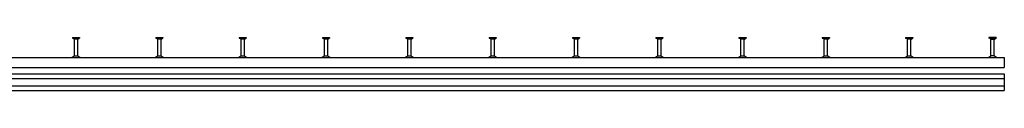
# Model space of a CAD drawing. Header units: millimetres. Extents: x -466 to 5678, y -7065 to 2232.
# Tile 13 of 25: x 2721 to 5675, y -4117 to -3959. Entities that reach past the tile are written whole.
import ezdxf

# ---------------------------------------------------------------- set-up
doc = ezdxf.new("R2010")
doc.units = ezdxf.units.MM
doc.layers.add('HALFEN', color=2, linetype='CONTINUOUS')

msp = doc.modelspace()

# ---------------------------------------------------------------- linework, layer by layer
at = {"layer": 'HALFEN'}
for p, q in [((2879.3, -3959), (2879.3, -3961.2)), ((2879.3, -3959), (2901.2, -3959)), ((2879.3, -3961.2), (2901.2, -3961.2)), ((2884.8, -3963.8), (2880.4, -3961.2)), ((2885.2, -3959.5), (2885.2, -3960.7)), ((2885.3, -4014), (2885.3, -3964.6)), ((2894.8, -3964), (2885.7, -3964)), ((2895.3, -3959.5), (2895.3, -3960.7)), ((2895.3, -4014), (2895.3, -3964.6)), ((2895.8, -3963.8), (2900.1, -3961.2)), ((2901.2, -3959), (2901.2, -3961.2)), ((3129.3, -3959), (3129.3, -3961.2)), ((3129.3, -3959), (3151.2, -3959)), ((3129.3, -3961.2), (3151.2, -3961.2)), ((3134.8, -3963.8), (3130.4, -3961.2)), ((3135.2, -3959.5), (3135.2, -3960.7)), ((3135.3, -4014), (3135.3, -3964.6)), ((3144.8, -3964), (3135.7, -3964)), ((3145.3, -3959.5), (3145.3, -3960.7)), ((3145.3, -4014), (3145.3, -3964.6)), ((3145.8, -3963.8), (3150.1, -3961.2)), ((3151.2, -3959), (3151.2, -3961.2)), ((3379.3, -3959), (3379.3, -3961.2)), ((3379.3, -3959), (3401.2, -3959)), ((3379.3, -3961.2), (3401.2, -3961.2)), ((3384.8, -3963.8), (3380.4, -3961.2)), ((3385.2, -3959.5), (3385.2, -3960.7)), ((3385.3, -4014), (3385.3, -3964.6)), ((3394.8, -3964), (3385.7, -3964)), ((3395.3, -3959.5), (3395.3, -3960.7)), ((3395.3, -4014), (3395.3, -3964.6)), ((3395.8, -3963.8), (3400.1, -3961.2)), ((3401.2, -3959), (3401.2, -3961.2)), ((3629.3, -3959), (3629.3, -3961.2)), ((3629.3, -3959), (3651.2, -3959)), ((3629.3, -3961.2), (3651.2, -3961.2)), ((3634.8, -3963.8), (3630.4, -3961.2)), ((3635.2, -3959.5), (3635.2, -3960.7)), ((3635.3, -4014), (3635.3, -3964.6)), ((3644.8, -3964), (3635.7, -3964)), ((3645.3, -3959.5), (3645.3, -3960.7)), ((3645.3, -4014), (3645.3, -3964.6)), ((3645.8, -3963.8), (3650.1, -3961.2)), ((3651.2, -3959), (3651.2, -3961.2)), ((3879.3, -3959), (3879.3, -3961.2)), ((3879.3, -3959), (3901.2, -3959)), ((3879.3, -3961.2), (3901.2, -3961.2)), ((3884.8, -3963.8), (3880.4, -3961.2)), ((3885.2, -3959.5), (3885.2, -3960.7)), ((3885.3, -4014), (3885.3, -3964.6)), ((3894.8, -3964), (3885.7, -3964)), ((3895.3, -3959.5), (3895.3, -3960.7)), ((3895.3, -4014), (3895.3, -3964.6)), ((3895.8, -3963.8), (3900.1, -3961.2)), ((3901.2, -3959), (3901.2, -3961.2)), ((4129.3, -3959), (4129.3, -3961.2)), ((4129.3, -3959), (4151.2, -3959)), ((4129.3, -3961.2), (4151.2, -3961.2)), ((4134.8, -3963.8), (4130.4, -3961.2)), ((4135.2, -3959.5), (4135.2, -3960.7)), ((4135.3, -4014), (4135.3, -3964.6)), ((4144.8, -3964), (4135.7, -3964)), ((4145.3, -3959.5), (4145.3, -3960.7)), ((4145.3, -4014), (4145.3, -3964.6)), ((4145.8, -3963.8), (4150.1, -3961.2)), ((4151.2, -3959), (4151.2, -3961.2)), ((4379.3, -3959), (4379.3, -3961.2)), ((4379.3, -3959), (4401.2, -3959)), ((4379.3, -3961.2), (4401.2, -3961.2)), ((4384.8, -3963.8), (4380.4, -3961.2)), ((4385.2, -3959.5), (4385.2, -3960.7)), ((4385.3, -4014), (4385.3, -3964.6)), ((4394.8, -3964), (4385.7, -3964)), ((4395.3, -3959.5), (4395.3, -3960.7)), ((4395.3, -4014), (4395.3, -3964.6)), ((4395.8, -3963.8), (4400.1, -3961.2)), ((4401.2, -3959), (4401.2, -3961.2)), ((4629.3, -3959), (4629.3, -3961.2)), ((4629.3, -3959), (4651.2, -3959)), ((4629.3, -3961.2), (4651.2, -3961.2)), ((4634.8, -3963.8), (4630.4, -3961.2)), ((4635.2, -3959.5), (4635.2, -3960.7)), ((4635.3, -4014), (4635.3, -3964.6)), ((4644.8, -3964), (4635.7, -3964)), ((4645.3, -3959.5), (4645.3, -3960.7)), ((4645.3, -4014), (4645.3, -3964.6)), ((4645.8, -3963.8), (4650.1, -3961.2)), ((4651.2, -3959), (4651.2, -3961.2)), ((4879.3, -3959), (4879.3, -3961.2)), ((4879.3, -3959), (4901.2, -3959)), ((4879.3, -3961.2), (4901.2, -3961.2)), ((4884.8, -3963.8), (4880.4, -3961.2)), ((4885.2, -3959.5), (4885.2, -3960.7)), ((4885.3, -4014), (4885.3, -3964.6)), ((4894.8, -3964), (4885.7, -3964)), ((4895.3, -3959.5), (4895.3, -3960.7)), ((4895.3, -4014), (4895.3, -3964.6)), ((4895.8, -3963.8), (4900.1, -3961.2)), ((4901.2, -3959), (4901.2, -3961.2)), ((5129.3, -3959), (5129.3, -3961.2)), ((5129.3, -3959), (5151.2, -3959)), ((5129.3, -3961.2), (5151.2, -3961.2)), ((5134.8, -3963.8), (5130.4, -3961.2)), ((5135.2, -3959.5), (5135.2, -3960.7)), ((5135.3, -4014), (5135.3, -3964.6)), ((5144.8, -3964), (5135.7, -3964)), ((5145.3, -3959.5), (5145.3, -3960.7)), ((5145.3, -4014), (5145.3, -3964.6)), ((5145.8, -3963.8), (5150.1, -3961.2)), ((5151.2, -3959), (5151.2, -3961.2)), ((5379.3, -3959), (5379.3, -3961.2)), ((5379.3, -3959), (5401.2, -3959)), ((5379.3, -3961.2), (5401.2, -3961.2)), ((5384.8, -3963.8), (5380.4, -3961.2)), ((5385.2, -3959.5), (5385.2, -3960.7)), ((5385.3, -4014), (5385.3, -3964.6)), ((5394.8, -3964), (5385.7, -3964)), ((5395.3, -3959.5), (5395.3, -3960.7)), ((5395.3, -4014), (5395.3, -3964.6)), ((5395.8, -3963.8), (5400.1, -3961.2)), ((5401.2, -3959), (5401.2, -3961.2)), ((5651.2, -3959), (5629.3, -3959)), ((5629.3, -3959), (5629.3, -3961.2)), ((5651.2, -3961.2), (5629.3, -3961.2)), ((5634.8, -3963.8), (5630.4, -3961.2)), ((5635.2, -3959.5), (5635.2, -3960.7)), ((5635.3, -4014), (5635.3, -3964.6)), ((5635.7, -3964), (5644.8, -3964)), ((5645.3, -3959.5), (5645.3, -3960.7)), ((5645.3, -4014), (5645.3, -3964.6)), ((5645.8, -3963.8), (5650.1, -3961.2)), ((5651.2, -3959), (5651.2, -3961.2)), ((2884.5, -4014), (2896, -4014)), ((3134.5, -4014), (3146, -4014)), ((3384.5, -4014), (3396, -4014)), ((3634.5, -4014), (3646, -4014)), ((3884.5, -4014), (3896, -4014)), ((4134.5, -4014), (4146, -4014)), ((4384.5, -4014), (4396, -4014)), ((4634.5, -4014), (4646, -4014)), ((4884.5, -4014), (4896, -4014)), ((5134.5, -4014), (5146, -4014)), ((5384.5, -4014), (5396, -4014)), ((5646, -4014), (5634.5, -4014)), ((-394.7, -4019), (5675.3, -4019)), ((5675.3, -4019), (5675.3, -4044.3)), ((5675.3, -4044.3), (5675.3, -4049)), ((-394.7, -4049), (5675.3, -4049)), ((-394.7, -4067.5), (5675.3, -4067.5)), ((5675.3, -4067.5), (5675.3, -4117.5)), ((-394.7, -4081.5), (5675.3, -4081.5)), ((-394.7, -4103.5), (5675.3, -4103.5)), ((-394.7, -4117.5), (5675.3, -4117.5))]:
    msp.add_line(p, q, dxfattribs=at)
for centre, radius, start, end in [((2884.3, -3964.6), 1, 0, 60), ((2896.3, -3964.6), 1, 120, 180), ((3134.3, -3964.6), 1, 0, 60), ((3146.3, -3964.6), 1, 120, 180), ((3384.3, -3964.6), 1, 0, 60), ((3396.3, -3964.6), 1, 120, 180), ((3634.3, -3964.6), 1, 0, 60), ((3646.3, -3964.6), 1, 120, 180), ((3884.3, -3964.6), 1, 0, 60), ((3896.3, -3964.6), 1, 120, 180), ((4134.3, -3964.6), 1, 0, 60), ((4146.3, -3964.6), 1, 120, 180), ((4384.3, -3964.6), 1, 0, 60), ((4396.3, -3964.6), 1, 120, 180), ((4634.3, -3964.6), 1, 0, 60), ((4646.3, -3964.6), 1, 120, 180), ((4884.3, -3964.6), 1, 0, 60), ((4896.3, -3964.6), 1, 120, 180), ((5134.3, -3964.6), 1, 0, 60), ((5146.3, -3964.6), 1, 120, 180), ((5384.3, -3964.6), 1, 0, 60), ((5396.3, -3964.6), 1, 120, 180), ((5634.3, -3964.6), 1, 0, 60), ((5646.3, -3964.6), 1, 120, 180), ((2869.4, -3997.8), 22.2, 294.6836, 312.9728), ((2911.2, -3997.8), 22.2, 227.0272, 245.3164), ((3119.4, -3997.8), 22.2, 294.6836, 312.9728), ((3161.2, -3997.8), 22.2, 227.0272, 245.3164), ((3369.4, -3997.8), 22.2, 294.6836, 312.9728), ((3411.2, -3997.8), 22.2, 227.0272, 245.3164), ((3619.4, -3997.8), 22.2, 294.6836, 312.9728), ((3661.2, -3997.8), 22.2, 227.0272, 245.3164), ((3869.4, -3997.8), 22.2, 294.6836, 312.9728), ((3911.2, -3997.8), 22.2, 227.0272, 245.3164), ((4119.4, -3997.8), 22.2, 294.6836, 312.9728), ((4161.2, -3997.8), 22.2, 227.0272, 245.3164), ((4369.4, -3997.8), 22.2, 294.6836, 312.9728), ((4411.2, -3997.8), 22.2, 227.0272, 245.3164), ((4619.4, -3997.8), 22.2, 294.6836, 312.9728), ((4661.2, -3997.8), 22.2, 227.0272, 245.3164), ((4869.4, -3997.8), 22.2, 294.6836, 312.9728), ((4911.2, -3997.8), 22.2, 227.0272, 245.3164), ((5119.4, -3997.8), 22.2, 294.6836, 312.9728), ((5161.2, -3997.8), 22.2, 227.0272, 245.3164), ((5369.4, -3997.8), 22.2, 294.6836, 312.9728), ((5411.2, -3997.8), 22.2, 227.0272, 245.3164), ((5619.4, -3997.8), 22.2, 294.6836, 312.9728), ((5661.2, -3997.8), 22.2, 227.0272, 245.3164), ((2873.7, -4007.3), 11.8, 270, 294.6836), ((2906.8, -4007.3), 11.8, 245.3164, 270), ((3123.7, -4007.3), 11.8, 270, 294.6836), ((3156.8, -4007.3), 11.8, 245.3164, 270), ((3373.7, -4007.3), 11.8, 270, 294.6836), ((3406.8, -4007.3), 11.8, 245.3164, 270), ((3623.7, -4007.3), 11.8, 270, 294.6836), ((3656.8, -4007.3), 11.8, 245.3164, 270), ((3873.7, -4007.3), 11.8, 270, 294.6836), ((3906.8, -4007.3), 11.8, 245.3164, 270), ((4123.7, -4007.3), 11.8, 270, 294.6836), ((4156.8, -4007.3), 11.8, 245.3164, 270), ((4373.7, -4007.3), 11.8, 270, 294.6836), ((4406.8, -4007.3), 11.8, 245.3164, 270), ((4623.7, -4007.3), 11.8, 270, 294.6836), ((4656.8, -4007.3), 11.8, 245.3164, 270), ((4873.7, -4007.3), 11.8, 270, 294.6836), ((4906.8, -4007.3), 11.8, 245.3164, 270), ((5123.7, -4007.3), 11.8, 270, 294.6836), ((5156.8, -4007.3), 11.8, 245.3164, 270), ((5373.7, -4007.3), 11.8, 270, 294.6836), ((5406.8, -4007.3), 11.8, 245.3164, 270), ((5623.7, -4007.3), 11.8, 270, 294.6836), ((5656.8, -4007.3), 11.8, 245.3164, 270)]:
    msp.add_arc(centre, radius, start, end, dxfattribs=at)

doc.saveas('drawing.dxf')
